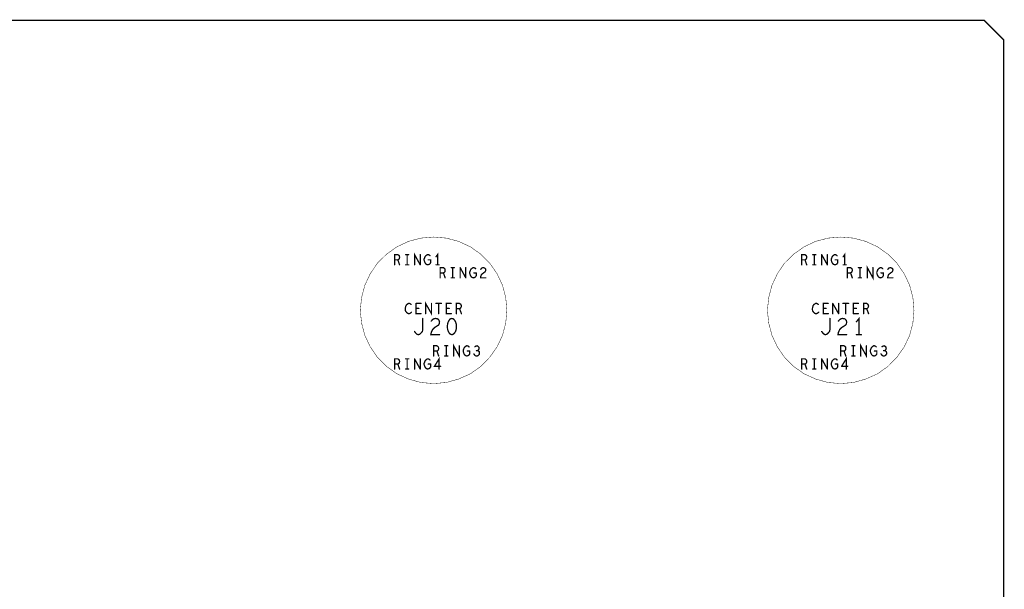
# Model space of a CAD drawing. Extents: x 23.5 to 56.6, y 21.5 to 42.6.
# Tile 20 of 21: x 48.4 to 53, y 34.7 to 37.3. Entities that reach past the tile are written whole.
import ezdxf

# ---------------------------------------------------------------- set-up
doc = ezdxf.new("R2010")
doc.units = 0
doc.layers.add('1', color=2, linetype='CONTINUOUS')

msp = doc.modelspace()

# ---------------------------------------------------------------- linework, layer by layer
at = {"layer": '1'}
for points, const_width in [([(52.88, 27.614), (52.97, 27.704), (52.97, 37.199), (52.88, 37.289), (27.65, 37.289)], 0.006), ([(50.682, 35.954), (50.677, 36.012), (50.662, 36.069), (50.637, 36.122), (50.603, 36.171), (50.562, 36.212), (50.514, 36.246), (50.46, 36.271), (50.403, 36.286), (50.345, 36.291), (50.286, 36.286), (50.229, 36.271), (50.176, 36.246), (50.128, 36.212), (50.086, 36.171), (50.053, 36.122), (50.028, 36.069), (50.013, 36.012), (50.007, 35.954), (50.013, 35.895), (50.028, 35.838), (50.053, 35.785), (50.086, 35.737), (50.128, 35.695), (50.176, 35.661), (50.229, 35.637), (50.286, 35.621), (50.345, 35.616), (50.403, 35.621), (50.46, 35.637), (50.514, 35.661), (50.562, 35.695), (50.603, 35.737), (50.637, 35.785), (50.662, 35.838), (50.677, 35.895), (50.682, 35.954)], 0.002), ([(52.557, 35.954), (52.552, 36.012), (52.537, 36.069), (52.512, 36.122), (52.478, 36.171), (52.437, 36.212), (52.389, 36.246), (52.335, 36.271), (52.278, 36.286), (52.22, 36.291), (52.161, 36.286), (52.104, 36.271), (52.051, 36.246), (52.003, 36.212), (51.961, 36.171), (51.928, 36.122), (51.903, 36.069), (51.888, 36.012), (51.882, 35.954), (51.888, 35.895), (51.903, 35.838), (51.928, 35.785), (51.961, 35.737), (52.003, 35.695), (52.051, 35.661), (52.104, 35.637), (52.161, 35.621), (52.22, 35.616), (52.278, 35.621), (52.335, 35.637), (52.389, 35.661), (52.437, 35.695), (52.478, 35.737), (52.512, 35.785), (52.537, 35.838), (52.552, 35.895), (52.557, 35.954)], 0.002), ([(50.187, 36.204), (50.184, 36.207), (50.18, 36.21), (50.165, 36.21), (50.165, 36.163)], 0.006), ([(50.165, 36.186), (50.18, 36.186), (50.188, 36.163)], 0.006), ([(50.18, 36.186), (50.184, 36.188), (50.187, 36.192), (50.188, 36.198), (50.187, 36.204)], 0.006), ([(50.23, 36.21), (50.216, 36.21)], 0.006), ([(50.223, 36.163), (50.223, 36.21)], 0.006), ([(50.283, 36.163), (50.257, 36.21), (50.257, 36.163)], 0.006), ([(50.283, 36.21), (50.283, 36.163)], 0.006), ([(50.328, 36.205), (50.325, 36.208), (50.32, 36.21), (50.316, 36.21), (50.312, 36.207), (50.308, 36.204), (50.305, 36.2), (50.303, 36.194), (50.301, 36.19), (50.301, 36.184), (50.303, 36.178), (50.305, 36.173), (50.308, 36.168), (50.312, 36.165), (50.318, 36.163), (50.324, 36.165), (50.328, 36.168), (50.331, 36.173), (50.331, 36.186), (50.32, 36.186)], 0.006), ([(50.363, 36.163), (50.363, 36.21), (50.356, 36.2)], 0.006), ([(52.062, 36.204), (52.059, 36.207), (52.055, 36.21), (52.04, 36.21), (52.04, 36.163)], 0.006), ([(52.04, 36.186), (52.055, 36.186), (52.063, 36.163)], 0.006), ([(52.055, 36.186), (52.059, 36.188), (52.062, 36.192), (52.063, 36.198), (52.062, 36.204)], 0.006), ([(52.105, 36.21), (52.091, 36.21)], 0.006), ([(52.098, 36.163), (52.098, 36.21)], 0.006), ([(52.132, 36.21), (52.132, 36.163)], 0.006), ([(52.158, 36.163), (52.132, 36.21)], 0.006), ([(52.158, 36.21), (52.158, 36.163)], 0.006), ([(52.176, 36.184), (52.176, 36.19), (52.178, 36.194), (52.18, 36.2), (52.183, 36.204), (52.187, 36.207), (52.191, 36.21), (52.195, 36.21), (52.2, 36.208), (52.203, 36.205)], 0.006), ([(52.206, 36.186), (52.206, 36.173), (52.203, 36.168), (52.199, 36.165), (52.193, 36.163), (52.187, 36.165), (52.183, 36.168), (52.18, 36.173), (52.178, 36.178), (52.176, 36.184)], 0.006), ([(52.206, 36.186), (52.195, 36.186)], 0.006), ([(52.231, 36.2), (52.238, 36.21), (52.238, 36.163)], 0.006), ([(50.23, 36.163), (50.216, 36.163)], 0.006), ([(50.37, 36.163), (50.356, 36.163)], 0.006), ([(50.375, 36.103), (50.375, 36.15), (50.39, 36.15)], 0.006), ([(50.39, 36.15), (50.394, 36.147), (50.397, 36.144), (50.398, 36.138), (50.397, 36.132), (50.394, 36.128), (50.39, 36.126), (50.398, 36.103)], 0.006), ([(50.44, 36.15), (50.426, 36.15)], 0.006), ([(50.433, 36.103), (50.433, 36.15)], 0.006), ([(50.467, 36.15), (50.467, 36.103)], 0.006), ([(50.493, 36.103), (50.467, 36.15)], 0.006), ([(50.493, 36.15), (50.493, 36.103)], 0.006), ([(50.515, 36.113), (50.513, 36.118), (50.511, 36.124), (50.511, 36.13), (50.513, 36.134), (50.515, 36.14), (50.518, 36.144), (50.522, 36.147), (50.526, 36.15), (50.53, 36.15), (50.535, 36.148), (50.538, 36.145)], 0.006), ([(50.562, 36.11), (50.565, 36.118), (50.571, 36.123), (50.582, 36.131), (50.584, 36.135), (50.585, 36.14), (50.584, 36.144), (50.58, 36.148), (50.574, 36.15), (50.569, 36.149), (50.565, 36.147), (50.562, 36.142)], 0.006), ([(52.105, 36.163), (52.091, 36.163)], 0.006), ([(52.245, 36.163), (52.231, 36.163)], 0.006), ([(52.25, 36.15), (52.25, 36.103)], 0.006), ([(52.265, 36.126), (52.269, 36.128), (52.272, 36.132), (52.273, 36.138), (52.272, 36.144), (52.269, 36.147), (52.265, 36.15), (52.25, 36.15)], 0.006), ([(52.301, 36.15), (52.315, 36.15)], 0.006), ([(52.308, 36.15), (52.308, 36.103)], 0.006), ([(52.342, 36.103), (52.342, 36.15), (52.368, 36.103), (52.368, 36.15)], 0.006), ([(52.39, 36.14), (52.388, 36.134), (52.386, 36.13), (52.386, 36.124), (52.388, 36.118), (52.39, 36.113), (52.393, 36.108), (52.397, 36.105), (52.403, 36.103), (52.409, 36.105), (52.413, 36.108), (52.416, 36.113), (52.416, 36.126), (52.405, 36.126)], 0.006), ([(52.39, 36.14), (52.393, 36.144), (52.397, 36.147), (52.401, 36.15), (52.405, 36.15), (52.41, 36.148), (52.413, 36.145)], 0.006), ([(52.437, 36.142), (52.44, 36.147), (52.444, 36.149), (52.449, 36.15), (52.455, 36.148), (52.459, 36.144), (52.46, 36.14), (52.459, 36.135), (52.457, 36.131), (52.446, 36.123), (52.44, 36.118), (52.437, 36.11), (52.436, 36.103), (52.46, 36.103)], 0.006), ([(50.39, 36.126), (50.375, 36.126)], 0.006), ([(50.426, 36.103), (50.44, 36.103)], 0.006), ([(50.541, 36.126), (50.541, 36.113), (50.538, 36.108), (50.534, 36.105), (50.528, 36.103), (50.522, 36.105), (50.518, 36.108), (50.515, 36.113)], 0.006), ([(50.541, 36.126), (50.53, 36.126)], 0.006), ([(50.562, 36.11), (50.561, 36.103)], 0.006), ([(50.561, 36.103), (50.585, 36.103)], 0.006), ([(52.25, 36.126), (52.265, 36.126), (52.273, 36.103)], 0.006), ([(52.315, 36.103), (52.301, 36.103)], 0.006), ([(50.233, 35.938), (50.229, 35.938), (50.225, 35.94), (50.221, 35.943), (50.217, 35.948), (50.215, 35.952), (50.214, 35.959), (50.215, 35.966), (50.217, 35.974), (50.22, 35.979), (50.224, 35.982), (50.229, 35.985), (50.234, 35.985), (50.238, 35.983), (50.241, 35.981)], 0.006), ([(50.264, 35.985), (50.264, 35.938), (50.287, 35.938)], 0.006), ([(50.264, 35.985), (50.287, 35.985)], 0.006), ([(50.277, 35.962), (50.264, 35.962)], 0.006), ([(50.308, 35.938), (50.308, 35.985), (50.335, 35.938), (50.335, 35.985)], 0.006), ([(50.355, 35.985), (50.381, 35.985)], 0.006), ([(50.368, 35.985), (50.368, 35.938)], 0.006), ([(50.426, 35.985), (50.403, 35.985), (50.403, 35.938), (50.426, 35.938)], 0.006), ([(50.417, 35.962), (50.403, 35.962)], 0.006), ([(50.469, 35.982), (50.464, 35.985), (50.45, 35.985), (50.45, 35.938)], 0.006), ([(50.45, 35.961), (50.464, 35.961), (50.473, 35.938)], 0.006), ([(50.464, 35.961), (50.468, 35.963), (50.471, 35.967), (50.473, 35.973), (50.471, 35.979), (50.469, 35.982)], 0.006), ([(52.118, 35.945), (52.115, 35.942), (52.112, 35.94), (52.108, 35.938), (52.104, 35.938), (52.1, 35.94), (52.096, 35.943), (52.092, 35.948), (52.09, 35.952), (52.089, 35.959), (52.09, 35.966), (52.092, 35.974), (52.095, 35.979), (52.099, 35.982), (52.104, 35.985), (52.109, 35.985), (52.113, 35.983), (52.116, 35.981)], 0.006), ([(52.162, 35.938), (52.139, 35.938), (52.139, 35.985), (52.162, 35.985)], 0.006), ([(52.152, 35.962), (52.139, 35.962)], 0.006), ([(52.183, 35.985), (52.183, 35.938)], 0.006), ([(52.21, 35.938), (52.183, 35.985)], 0.006), ([(52.21, 35.985), (52.21, 35.938)], 0.006), ([(52.256, 35.985), (52.23, 35.985)], 0.006), ([(52.243, 35.938), (52.243, 35.985)], 0.006), ([(52.301, 35.985), (52.278, 35.985), (52.278, 35.938)], 0.006), ([(52.278, 35.962), (52.292, 35.962)], 0.006), ([(52.325, 35.938), (52.325, 35.985), (52.339, 35.985), (52.344, 35.982), (52.346, 35.979), (52.348, 35.973), (52.346, 35.967), (52.343, 35.963), (52.339, 35.961)], 0.006), ([(52.325, 35.961), (52.339, 35.961), (52.348, 35.938)], 0.006), ([(50.243, 35.945), (50.24, 35.942), (50.237, 35.94), (50.233, 35.938)], 0.006), ([(50.282, 35.844), (50.287, 35.849), (50.293, 35.856), (50.295, 35.866), (50.295, 35.916)], 0.006), ([(50.364, 35.914), (50.37, 35.907), (50.372, 35.9), (50.371, 35.892), (50.368, 35.886), (50.349, 35.874), (50.34, 35.865), (50.334, 35.852), (50.332, 35.841), (50.372, 35.841)], 0.006), ([(50.364, 35.914), (50.354, 35.916), (50.347, 35.915), (50.34, 35.911), (50.334, 35.904)], 0.006), ([(50.429, 35.916), (50.421, 35.914), (50.416, 35.907), (50.412, 35.9), (50.409, 35.89), (50.408, 35.879), (50.409, 35.867), (50.412, 35.857), (50.416, 35.85), (50.421, 35.844), (50.429, 35.841), (50.436, 35.844), (50.442, 35.85), (50.446, 35.857), (50.449, 35.867), (50.45, 35.879), (50.449, 35.89), (50.446, 35.9), (50.442, 35.907), (50.436, 35.914), (50.429, 35.916)], 0.006), ([(52.149, 35.841), (52.157, 35.844), (52.162, 35.849), (52.168, 35.856), (52.17, 35.866), (52.17, 35.916)], 0.006), ([(52.222, 35.915), (52.229, 35.916), (52.239, 35.914), (52.245, 35.907), (52.247, 35.9), (52.246, 35.892), (52.243, 35.886), (52.224, 35.874), (52.215, 35.865), (52.209, 35.852), (52.207, 35.841), (52.247, 35.841)], 0.006), ([(52.222, 35.915), (52.215, 35.911), (52.209, 35.904)], 0.006), ([(52.301, 35.938), (52.278, 35.938)], 0.006), ([(52.304, 35.841), (52.304, 35.916), (52.292, 35.901)], 0.006), ([(50.282, 35.844), (50.274, 35.841), (50.267, 35.844), (50.262, 35.849), (50.257, 35.856)], 0.006), ([(52.149, 35.841), (52.142, 35.844), (52.137, 35.849), (52.132, 35.856)], 0.006), ([(52.315, 35.841), (52.292, 35.841)], 0.006), ([(50.36, 35.79), (50.345, 35.79), (50.345, 35.743)], 0.006), ([(50.36, 35.766), (50.364, 35.768), (50.367, 35.772), (50.368, 35.778), (50.367, 35.784), (50.364, 35.787), (50.36, 35.79)], 0.006), ([(50.396, 35.79), (50.41, 35.79)], 0.006), ([(50.403, 35.79), (50.403, 35.743)], 0.006), ([(50.437, 35.743), (50.437, 35.79), (50.463, 35.743), (50.463, 35.79)], 0.006), ([(50.485, 35.78), (50.483, 35.774), (50.481, 35.77), (50.481, 35.764), (50.483, 35.758), (50.485, 35.753), (50.488, 35.748), (50.492, 35.745), (50.498, 35.743), (50.504, 35.745), (50.508, 35.748)], 0.006), ([(50.485, 35.78), (50.488, 35.784), (50.492, 35.787), (50.496, 35.79), (50.5, 35.79), (50.505, 35.788), (50.508, 35.785)], 0.006), ([(50.547, 35.768), (50.55, 35.77), (50.553, 35.774), (50.554, 35.779), (50.553, 35.784), (50.55, 35.787), (50.545, 35.79), (50.54, 35.789), (50.535, 35.786)], 0.006), ([(52.235, 35.79), (52.22, 35.79), (52.22, 35.743)], 0.006), ([(52.235, 35.766), (52.239, 35.768), (52.242, 35.772), (52.243, 35.778), (52.242, 35.784), (52.239, 35.787), (52.235, 35.79)], 0.006), ([(52.271, 35.79), (52.285, 35.79)], 0.006), ([(52.278, 35.79), (52.278, 35.743)], 0.006), ([(52.312, 35.743), (52.312, 35.79), (52.338, 35.743), (52.338, 35.79)], 0.006), ([(52.36, 35.78), (52.358, 35.774), (52.356, 35.77), (52.356, 35.764), (52.358, 35.758), (52.36, 35.753), (52.363, 35.748), (52.367, 35.745), (52.373, 35.743), (52.379, 35.745), (52.383, 35.748), (52.386, 35.753), (52.386, 35.766), (52.375, 35.766)], 0.006), ([(52.36, 35.78), (52.363, 35.784), (52.367, 35.787), (52.371, 35.79), (52.375, 35.79), (52.38, 35.788), (52.383, 35.785)], 0.006), ([(52.41, 35.786), (52.415, 35.789), (52.42, 35.79), (52.425, 35.787), (52.428, 35.784), (52.429, 35.779), (52.428, 35.774), (52.425, 35.77), (52.422, 35.768), (52.417, 35.768)], 0.006), ([(50.187, 35.724), (50.184, 35.727), (50.18, 35.73), (50.165, 35.73), (50.165, 35.683)], 0.006), ([(50.23, 35.73), (50.216, 35.73)], 0.006), ([(50.223, 35.683), (50.223, 35.73)], 0.006), ([(50.257, 35.73), (50.257, 35.683)], 0.006), ([(50.257, 35.73), (50.283, 35.683)], 0.006), ([(50.283, 35.683), (50.283, 35.73)], 0.006), ([(50.328, 35.725), (50.325, 35.728), (50.32, 35.73), (50.316, 35.73), (50.312, 35.727), (50.308, 35.724), (50.305, 35.72), (50.303, 35.714), (50.301, 35.71), (50.301, 35.704)], 0.006), ([(50.345, 35.766), (50.36, 35.766), (50.368, 35.743)], 0.006), ([(50.37, 35.683), (50.37, 35.73), (50.349, 35.696), (50.377, 35.696)], 0.006), ([(50.41, 35.743), (50.396, 35.743)], 0.006), ([(50.511, 35.766), (50.5, 35.766)], 0.006), ([(50.511, 35.766), (50.511, 35.753), (50.508, 35.748)], 0.006), ([(50.53, 35.753), (50.534, 35.747), (50.538, 35.744), (50.543, 35.743), (50.548, 35.744), (50.553, 35.748), (50.556, 35.753), (50.556, 35.757), (50.555, 35.763), (50.551, 35.766), (50.547, 35.768), (50.542, 35.768)], 0.006), ([(52.04, 35.683), (52.04, 35.73), (52.055, 35.73), (52.059, 35.727), (52.062, 35.724), (52.063, 35.718), (52.062, 35.712), (52.059, 35.708), (52.055, 35.706), (52.063, 35.683)], 0.006), ([(52.105, 35.73), (52.091, 35.73)], 0.006), ([(52.098, 35.683), (52.098, 35.73)], 0.006), ([(52.132, 35.73), (52.132, 35.683)], 0.006), ([(52.158, 35.683), (52.132, 35.73)], 0.006), ([(52.158, 35.683), (52.158, 35.73)], 0.006), ([(52.2, 35.728), (52.195, 35.73), (52.191, 35.73), (52.187, 35.727), (52.183, 35.724), (52.18, 35.72)], 0.006), ([(52.22, 35.766), (52.235, 35.766), (52.243, 35.743)], 0.006), ([(52.224, 35.696), (52.245, 35.73), (52.245, 35.683)], 0.006), ([(52.285, 35.743), (52.271, 35.743)], 0.006), ([(52.422, 35.768), (52.426, 35.766), (52.43, 35.763), (52.431, 35.757), (52.431, 35.753), (52.428, 35.748), (52.423, 35.744), (52.418, 35.743), (52.413, 35.744), (52.409, 35.747), (52.405, 35.753)], 0.006), ([(50.165, 35.706), (50.18, 35.706), (50.188, 35.683)], 0.006), ([(50.18, 35.706), (50.184, 35.708), (50.187, 35.712), (50.188, 35.718), (50.187, 35.724)], 0.006), ([(50.331, 35.693), (50.328, 35.688), (50.324, 35.685), (50.318, 35.683), (50.312, 35.685), (50.308, 35.688), (50.305, 35.693), (50.303, 35.698), (50.301, 35.704)], 0.006), ([(50.32, 35.706), (50.331, 35.706)], 0.006), ([(50.331, 35.693), (50.331, 35.706)], 0.006), ([(52.055, 35.706), (52.04, 35.706)], 0.006), ([(52.18, 35.72), (52.178, 35.714), (52.176, 35.71), (52.176, 35.704), (52.178, 35.698), (52.18, 35.693), (52.183, 35.688), (52.187, 35.685), (52.193, 35.683), (52.199, 35.685)], 0.006), ([(52.195, 35.706), (52.206, 35.706)], 0.006), ([(52.206, 35.706), (52.206, 35.693), (52.203, 35.688), (52.199, 35.685)], 0.006), ([(52.203, 35.725), (52.2, 35.728)], 0.006), ([(52.252, 35.696), (52.224, 35.696)], 0.006), ([(50.23, 35.683), (50.216, 35.683)], 0.006), ([(52.091, 35.683), (52.105, 35.683)], 0.006)]:
    msp.add_lwpolyline(points, dxfattribs=dict(at, const_width=const_width))
for points, const_width in [([(50.1665, 36.186, 1), (50.1635, 36.186, 1)], 0.003), ([(50.1815, 36.186, 1), (50.1785, 36.186, 1)], 0.003), ([(50.1885, 36.204, 1), (50.1855, 36.204, 1)], 0.003), ([(50.1885, 36.204, 1), (50.1855, 36.204, 1)], 0.003), ([(50.2175, 36.21, 1), (50.2145, 36.21, 1)], 0.003), ([(50.2245, 36.21, 1), (50.2215, 36.21, 1)], 0.003), ([(50.2315, 36.21, 1), (50.2285, 36.21, 1)], 0.003), ([(50.2845, 36.21, 1), (50.2815, 36.21, 1)], 0.003), ([(50.3215, 36.186, 1), (50.3185, 36.186, 1)], 0.003), ([(50.3295, 36.205, 1), (50.3265, 36.205, 1)], 0.003), ([(50.3575, 36.2, 1), (50.3545, 36.2, 1)], 0.003), ([(52.0415, 36.186, 1), (52.0385, 36.186, 1)], 0.003), ([(52.0565, 36.186, 1), (52.0535, 36.186, 1)], 0.003), ([(52.0635, 36.204, 1), (52.0605, 36.204, 1)], 0.003), ([(52.0635, 36.204, 1), (52.0605, 36.204, 1)], 0.003), ([(52.0925, 36.21, 1), (52.0895, 36.21, 1)], 0.003), ([(52.0995, 36.21, 1), (52.0965, 36.21, 1)], 0.003), ([(52.1065, 36.21, 1), (52.1035, 36.21, 1)], 0.003), ([(52.1335, 36.21, 1), (52.1305, 36.21, 1)], 0.003), ([(52.1335, 36.21, 1), (52.1305, 36.21, 1)], 0.003), ([(52.1595, 36.21, 1), (52.1565, 36.21, 1)], 0.003), ([(52.1775, 36.184, 1), (52.1745, 36.184, 1)], 0.003), ([(52.1775, 36.184, 1), (52.1745, 36.184, 1)], 0.003), ([(52.1965, 36.186, 1), (52.1935, 36.186, 1)], 0.003), ([(52.2045, 36.205, 1), (52.2015, 36.205, 1)], 0.003), ([(52.2075, 36.186, 1), (52.2045, 36.186, 1)], 0.003), ([(52.2075, 36.186, 1), (52.2045, 36.186, 1)], 0.003), ([(52.2325, 36.2, 1), (52.2295, 36.2, 1)], 0.003), ([(50.1665, 36.163, 1), (50.1635, 36.163, 1)], 0.003), ([(50.1895, 36.163, 1), (50.1865, 36.163, 1)], 0.003), ([(50.2175, 36.163, 1), (50.2145, 36.163, 1)], 0.003), ([(50.2245, 36.163, 1), (50.2215, 36.163, 1)], 0.003), ([(50.2315, 36.163, 1), (50.2285, 36.163, 1)], 0.003), ([(50.2585, 36.163, 1), (50.2555, 36.163, 1)], 0.003), ([(50.2845, 36.163, 1), (50.2815, 36.163, 1)], 0.003), ([(50.2845, 36.163, 1), (50.2815, 36.163, 1)], 0.003), ([(50.3575, 36.163, 1), (50.3545, 36.163, 1)], 0.003), ([(50.3645, 36.163, 1), (50.3615, 36.163, 1)], 0.003), ([(50.3715, 36.163, 1), (50.3685, 36.163, 1)], 0.003), ([(50.3915, 36.15, 1), (50.3885, 36.15, 1)], 0.003), ([(50.3915, 36.15, 1), (50.3885, 36.15, 1)], 0.003), ([(50.4275, 36.15, 1), (50.4245, 36.15, 1)], 0.003), ([(50.4345, 36.15, 1), (50.4315, 36.15, 1)], 0.003), ([(50.4415, 36.15, 1), (50.4385, 36.15, 1)], 0.003), ([(50.4685, 36.15, 1), (50.4655, 36.15, 1)], 0.003), ([(50.4685, 36.15, 1), (50.4655, 36.15, 1)], 0.003), ([(50.4945, 36.15, 1), (50.4915, 36.15, 1)], 0.003), ([(50.5395, 36.145, 1), (50.5365, 36.145, 1)], 0.003), ([(50.5635, 36.142, 1), (50.5605, 36.142, 1)], 0.003), ([(52.0415, 36.163, 1), (52.0385, 36.163, 1)], 0.003), ([(52.0645, 36.163, 1), (52.0615, 36.163, 1)], 0.003), ([(52.0925, 36.163, 1), (52.0895, 36.163, 1)], 0.003), ([(52.0995, 36.163, 1), (52.0965, 36.163, 1)], 0.003), ([(52.1065, 36.163, 1), (52.1035, 36.163, 1)], 0.003), ([(52.1335, 36.163, 1), (52.1305, 36.163, 1)], 0.003), ([(52.1595, 36.163, 1), (52.1565, 36.163, 1)], 0.003), ([(52.1595, 36.163, 1), (52.1565, 36.163, 1)], 0.003), ([(52.2325, 36.163, 1), (52.2295, 36.163, 1)], 0.003), ([(52.2395, 36.163, 1), (52.2365, 36.163, 1)], 0.003), ([(52.2465, 36.163, 1), (52.2435, 36.163, 1)], 0.003), ([(52.2515, 36.15, 1), (52.2485, 36.15, 1)], 0.003), ([(52.2515, 36.15, 1), (52.2485, 36.15, 1)], 0.003), ([(52.3025, 36.15, 1), (52.2995, 36.15, 1)], 0.003), ([(52.3095, 36.15, 1), (52.3065, 36.15, 1)], 0.003), ([(52.3165, 36.15, 1), (52.3135, 36.15, 1)], 0.003), ([(52.3695, 36.15, 1), (52.3665, 36.15, 1)], 0.003), ([(52.3915, 36.14, 1), (52.3885, 36.14, 1)], 0.003), ([(52.3915, 36.14, 1), (52.3885, 36.14, 1)], 0.003), ([(52.4145, 36.145, 1), (52.4115, 36.145, 1)], 0.003), ([(52.4385, 36.142, 1), (52.4355, 36.142, 1)], 0.003), ([(50.3765, 36.126, 1), (50.3735, 36.126, 1)], 0.003), ([(50.3765, 36.103, 1), (50.3735, 36.103, 1)], 0.003), ([(50.3915, 36.126, 1), (50.3885, 36.126, 1)], 0.003), ([(50.3995, 36.103, 1), (50.3965, 36.103, 1)], 0.003), ([(50.4275, 36.103, 1), (50.4245, 36.103, 1)], 0.003), ([(50.4345, 36.103, 1), (50.4315, 36.103, 1)], 0.003), ([(50.4415, 36.103, 1), (50.4385, 36.103, 1)], 0.003), ([(50.4685, 36.103, 1), (50.4655, 36.103, 1)], 0.003), ([(50.4945, 36.103, 1), (50.4915, 36.103, 1)], 0.003), ([(50.4945, 36.103, 1), (50.4915, 36.103, 1)], 0.003), ([(50.5165, 36.113, 1), (50.5135, 36.113, 1)], 0.003), ([(50.5165, 36.113, 1), (50.5135, 36.113, 1)], 0.003), ([(50.5315, 36.126, 1), (50.5285, 36.126, 1)], 0.003), ([(50.5425, 36.126, 1), (50.5395, 36.126, 1)], 0.003), ([(50.5425, 36.126, 1), (50.5395, 36.126, 1)], 0.003), ([(50.5625, 36.103, 1), (50.5595, 36.103, 1)], 0.003), ([(50.5625, 36.103, 1), (50.5595, 36.103, 1)], 0.003), ([(50.5635, 36.11, 1), (50.5605, 36.11, 1)], 0.003), ([(50.5635, 36.11, 1), (50.5605, 36.11, 1)], 0.003), ([(50.5865, 36.103, 1), (50.5835, 36.103, 1)], 0.003), ([(52.2515, 36.126, 1), (52.2485, 36.126, 1)], 0.003), ([(52.2515, 36.103, 1), (52.2485, 36.103, 1)], 0.003), ([(52.2665, 36.126, 1), (52.2635, 36.126, 1)], 0.003), ([(52.2745, 36.103, 1), (52.2715, 36.103, 1)], 0.003), ([(52.3025, 36.103, 1), (52.2995, 36.103, 1)], 0.003), ([(52.3095, 36.103, 1), (52.3065, 36.103, 1)], 0.003), ([(52.3165, 36.103, 1), (52.3135, 36.103, 1)], 0.003), ([(52.3435, 36.103, 1), (52.3405, 36.103, 1)], 0.003), ([(52.4065, 36.126, 1), (52.4035, 36.126, 1)], 0.003), ([(52.4615, 36.103, 1), (52.4585, 36.103, 1)], 0.003), ([(50.2425, 35.981, 1), (50.2395, 35.981, 1)], 0.003), ([(50.2655, 35.985, 1), (50.2625, 35.985, 1)], 0.003), ([(50.2655, 35.985, 1), (50.2625, 35.985, 1)], 0.003), ([(50.2655, 35.962, 1), (50.2625, 35.962, 1)], 0.003), ([(50.2785, 35.962, 1), (50.2755, 35.962, 1)], 0.003), ([(50.2885, 35.985, 1), (50.2855, 35.985, 1)], 0.003), ([(50.3365, 35.985, 1), (50.3335, 35.985, 1)], 0.003), ([(50.3565, 35.985, 1), (50.3535, 35.985, 1)], 0.003), ([(50.3695, 35.985, 1), (50.3665, 35.985, 1)], 0.003), ([(50.3825, 35.985, 1), (50.3795, 35.985, 1)], 0.003), ([(50.4045, 35.962, 1), (50.4015, 35.962, 1)], 0.003), ([(50.4185, 35.962, 1), (50.4155, 35.962, 1)], 0.003), ([(50.4275, 35.985, 1), (50.4245, 35.985, 1)], 0.003), ([(50.4515, 35.961, 1), (50.4485, 35.961, 1)], 0.003), ([(50.4655, 35.961, 1), (50.4625, 35.961, 1)], 0.003), ([(50.4705, 35.982, 1), (50.4675, 35.982, 1)], 0.003), ([(50.4705, 35.982, 1), (50.4675, 35.982, 1)], 0.003), ([(52.1175, 35.981, 1), (52.1145, 35.981, 1)], 0.003), ([(52.1405, 35.962, 1), (52.1375, 35.962, 1)], 0.003), ([(52.1535, 35.962, 1), (52.1505, 35.962, 1)], 0.003), ([(52.1635, 35.985, 1), (52.1605, 35.985, 1)], 0.003), ([(52.1845, 35.985, 1), (52.1815, 35.985, 1)], 0.003), ([(52.1845, 35.985, 1), (52.1815, 35.985, 1)], 0.003), ([(52.2115, 35.985, 1), (52.2085, 35.985, 1)], 0.003), ([(52.2315, 35.985, 1), (52.2285, 35.985, 1)], 0.003), ([(52.2445, 35.985, 1), (52.2415, 35.985, 1)], 0.003), ([(52.2575, 35.985, 1), (52.2545, 35.985, 1)], 0.003), ([(52.2795, 35.962, 1), (52.2765, 35.962, 1)], 0.003), ([(52.2935, 35.962, 1), (52.2905, 35.962, 1)], 0.003), ([(52.3025, 35.985, 1), (52.2995, 35.985, 1)], 0.003), ([(52.3265, 35.961, 1), (52.3235, 35.961, 1)], 0.003), ([(52.3405, 35.961, 1), (52.3375, 35.961, 1)], 0.003), ([(50.2345, 35.938, 1), (50.2315, 35.938, 1)], 0.003), ([(50.2345, 35.938, 1), (50.2315, 35.938, 1)], 0.003), ([(50.2445, 35.945, 1), (50.2415, 35.945, 1)], 0.003), ([(50.2885, 35.938, 1), (50.2855, 35.938, 1)], 0.003), ([(50.2965, 35.916, 1), (50.2935, 35.916, 1)], 0.003), ([(50.3095, 35.938, 1), (50.3065, 35.938, 1)], 0.003), ([(50.3655, 35.914, 1), (50.3625, 35.914, 1)], 0.003), ([(50.3655, 35.914, 1), (50.3625, 35.914, 1)], 0.003), ([(50.3695, 35.938, 1), (50.3665, 35.938, 1)], 0.003), ([(50.4275, 35.938, 1), (50.4245, 35.938, 1)], 0.003), ([(50.4305, 35.916, 1), (50.4275, 35.916, 1)], 0.003), ([(50.4305, 35.916, 1), (50.4275, 35.916, 1)], 0.003), ([(50.4515, 35.938, 1), (50.4485, 35.938, 1)], 0.003), ([(50.4745, 35.938, 1), (50.4715, 35.938, 1)], 0.003), ([(50.6825, 35.954, 1), (50.6815, 35.954, 1)], 0.001), ([(50.6825, 35.954, 1), (50.6815, 35.954, 1)], 0.001), ([(52.1195, 35.945, 1), (52.1165, 35.945, 1)], 0.003), ([(52.1635, 35.938, 1), (52.1605, 35.938, 1)], 0.003), ([(52.1715, 35.916, 1), (52.1685, 35.916, 1)], 0.003), ([(52.1845, 35.938, 1), (52.1815, 35.938, 1)], 0.003), ([(52.2115, 35.938, 1), (52.2085, 35.938, 1)], 0.003), ([(52.2115, 35.938, 1), (52.2085, 35.938, 1)], 0.003), ([(52.2235, 35.915, 1), (52.2205, 35.915, 1)], 0.003), ([(52.2235, 35.915, 1), (52.2205, 35.915, 1)], 0.003), ([(52.2445, 35.938, 1), (52.2415, 35.938, 1)], 0.003), ([(52.2795, 35.938, 1), (52.2765, 35.938, 1)], 0.003), ([(52.2795, 35.938, 1), (52.2765, 35.938, 1)], 0.003), ([(52.3025, 35.938, 1), (52.2995, 35.938, 1)], 0.003), ([(52.3265, 35.938, 1), (52.3235, 35.938, 1)], 0.003), ([(52.3495, 35.938, 1), (52.3465, 35.938, 1)], 0.003), ([(52.5575, 35.954, 1), (52.5565, 35.954, 1)], 0.001), ([(52.5575, 35.954, 1), (52.5565, 35.954, 1)], 0.001), ([(50.3355, 35.904, 1), (50.3325, 35.904, 1)], 0.003), ([(52.2105, 35.904, 1), (52.2075, 35.904, 1)], 0.003), ([(52.2935, 35.901, 1), (52.2905, 35.901, 1)], 0.003), ([(50.2585, 35.856, 1), (50.2555, 35.856, 1)], 0.003), ([(50.2835, 35.844, 1), (50.2805, 35.844, 1)], 0.003), ([(50.2835, 35.844, 1), (50.2805, 35.844, 1)], 0.003), ([(50.3735, 35.841, 1), (50.3705, 35.841, 1)], 0.003), ([(52.1335, 35.856, 1), (52.1305, 35.856, 1)], 0.003), ([(52.1505, 35.841, 1), (52.1475, 35.841, 1)], 0.003), ([(52.1505, 35.841, 1), (52.1475, 35.841, 1)], 0.003), ([(52.2485, 35.841, 1), (52.2455, 35.841, 1)], 0.003), ([(52.2935, 35.841, 1), (52.2905, 35.841, 1)], 0.003), ([(52.3055, 35.841, 1), (52.3025, 35.841, 1)], 0.003), ([(52.3165, 35.841, 1), (52.3135, 35.841, 1)], 0.003), ([(50.3615, 35.79, 1), (50.3585, 35.79, 1)], 0.003), ([(50.3615, 35.79, 1), (50.3585, 35.79, 1)], 0.003), ([(50.3975, 35.79, 1), (50.3945, 35.79, 1)], 0.003), ([(50.4045, 35.79, 1), (50.4015, 35.79, 1)], 0.003), ([(50.4115, 35.79, 1), (50.4085, 35.79, 1)], 0.003), ([(50.4645, 35.79, 1), (50.4615, 35.79, 1)], 0.003), ([(50.4865, 35.78, 1), (50.4835, 35.78, 1)], 0.003), ([(50.4865, 35.78, 1), (50.4835, 35.78, 1)], 0.003), ([(50.5095, 35.785, 1), (50.5065, 35.785, 1)], 0.003), ([(50.5365, 35.786, 1), (50.5335, 35.786, 1)], 0.003), ([(52.2365, 35.79, 1), (52.2335, 35.79, 1)], 0.003), ([(52.2365, 35.79, 1), (52.2335, 35.79, 1)], 0.003), ([(52.2725, 35.79, 1), (52.2695, 35.79, 1)], 0.003), ([(52.2795, 35.79, 1), (52.2765, 35.79, 1)], 0.003), ([(52.2865, 35.79, 1), (52.2835, 35.79, 1)], 0.003), ([(52.3395, 35.79, 1), (52.3365, 35.79, 1)], 0.003), ([(52.3615, 35.78, 1), (52.3585, 35.78, 1)], 0.003), ([(52.3615, 35.78, 1), (52.3585, 35.78, 1)], 0.003), ([(52.3845, 35.785, 1), (52.3815, 35.785, 1)], 0.003), ([(52.4115, 35.786, 1), (52.4085, 35.786, 1)], 0.003), ([(50.2175, 35.73, 1), (50.2145, 35.73, 1)], 0.003), ([(50.2245, 35.73, 1), (50.2215, 35.73, 1)], 0.003), ([(50.2315, 35.73, 1), (50.2285, 35.73, 1)], 0.003), ([(50.2585, 35.73, 1), (50.2555, 35.73, 1)], 0.003), ([(50.2585, 35.73, 1), (50.2555, 35.73, 1)], 0.003), ([(50.2845, 35.73, 1), (50.2815, 35.73, 1)], 0.003), ([(50.3465, 35.766, 1), (50.3435, 35.766, 1)], 0.003), ([(50.3465, 35.743, 1), (50.3435, 35.743, 1)], 0.003), ([(50.3615, 35.766, 1), (50.3585, 35.766, 1)], 0.003), ([(50.3695, 35.743, 1), (50.3665, 35.743, 1)], 0.003), ([(50.3975, 35.743, 1), (50.3945, 35.743, 1)], 0.003), ([(50.4045, 35.743, 1), (50.4015, 35.743, 1)], 0.003), ([(50.4115, 35.743, 1), (50.4085, 35.743, 1)], 0.003), ([(50.4385, 35.743, 1), (50.4355, 35.743, 1)], 0.003), ([(50.5015, 35.766, 1), (50.4985, 35.766, 1)], 0.003), ([(50.5095, 35.748, 1), (50.5065, 35.748, 1)], 0.003), ([(50.5095, 35.748, 1), (50.5065, 35.748, 1)], 0.003), ([(50.5125, 35.766, 1), (50.5095, 35.766, 1)], 0.003), ([(50.5125, 35.766, 1), (50.5095, 35.766, 1)], 0.003), ([(50.5315, 35.753, 1), (50.5285, 35.753, 1)], 0.003), ([(50.5435, 35.768, 1), (50.5405, 35.768, 1)], 0.003), ([(50.5485, 35.768, 1), (50.5455, 35.768, 1)], 0.003), ([(52.0925, 35.73, 1), (52.0895, 35.73, 1)], 0.003), ([(52.0995, 35.73, 1), (52.0965, 35.73, 1)], 0.003), ([(52.1065, 35.73, 1), (52.1035, 35.73, 1)], 0.003), ([(52.1335, 35.73, 1), (52.1305, 35.73, 1)], 0.003), ([(52.1335, 35.73, 1), (52.1305, 35.73, 1)], 0.003), ([(52.1595, 35.73, 1), (52.1565, 35.73, 1)], 0.003), ([(52.2215, 35.766, 1), (52.2185, 35.766, 1)], 0.003), ([(52.2215, 35.743, 1), (52.2185, 35.743, 1)], 0.003), ([(52.2365, 35.766, 1), (52.2335, 35.766, 1)], 0.003), ([(52.2445, 35.743, 1), (52.2415, 35.743, 1)], 0.003), ([(52.2725, 35.743, 1), (52.2695, 35.743, 1)], 0.003), ([(52.2795, 35.743, 1), (52.2765, 35.743, 1)], 0.003), ([(52.2865, 35.743, 1), (52.2835, 35.743, 1)], 0.003), ([(52.3135, 35.743, 1), (52.3105, 35.743, 1)], 0.003), ([(52.3765, 35.766, 1), (52.3735, 35.766, 1)], 0.003), ([(52.4065, 35.753, 1), (52.4035, 35.753, 1)], 0.003), ([(52.4185, 35.768, 1), (52.4155, 35.768, 1)], 0.003), ([(52.4235, 35.768, 1), (52.4205, 35.768, 1)], 0.003), ([(50.1665, 35.706, 1), (50.1635, 35.706, 1)], 0.003), ([(50.1815, 35.706, 1), (50.1785, 35.706, 1)], 0.003), ([(50.1885, 35.724, 1), (50.1855, 35.724, 1)], 0.003), ([(50.1885, 35.724, 1), (50.1855, 35.724, 1)], 0.003), ([(50.3025, 35.704, 1), (50.2995, 35.704, 1)], 0.003), ([(50.3025, 35.704, 1), (50.2995, 35.704, 1)], 0.003), ([(50.3215, 35.706, 1), (50.3185, 35.706, 1)], 0.003), ([(50.3295, 35.725, 1), (50.3265, 35.725, 1)], 0.003), ([(50.3325, 35.706, 1), (50.3295, 35.706, 1)], 0.003), ([(50.3325, 35.706, 1), (50.3295, 35.706, 1)], 0.003), ([(50.3325, 35.693, 1), (50.3295, 35.693, 1)], 0.003), ([(50.3325, 35.693, 1), (50.3295, 35.693, 1)], 0.003), ([(50.3785, 35.696, 1), (50.3755, 35.696, 1)], 0.003), ([(52.0415, 35.706, 1), (52.0385, 35.706, 1)], 0.003), ([(52.0565, 35.706, 1), (52.0535, 35.706, 1)], 0.003), ([(52.1815, 35.72, 1), (52.1785, 35.72, 1)], 0.003), ([(52.1815, 35.72, 1), (52.1785, 35.72, 1)], 0.003), ([(52.1965, 35.706, 1), (52.1935, 35.706, 1)], 0.003), ([(52.2005, 35.685, 1), (52.1975, 35.685, 1)], 0.003), ([(52.2005, 35.685, 1), (52.1975, 35.685, 1)], 0.003), ([(52.2015, 35.728, 1), (52.1985, 35.728, 1)], 0.003), ([(52.2015, 35.728, 1), (52.1985, 35.728, 1)], 0.003), ([(52.2045, 35.725, 1), (52.2015, 35.725, 1)], 0.003), ([(52.2075, 35.706, 1), (52.2045, 35.706, 1)], 0.003), ([(52.2075, 35.706, 1), (52.2045, 35.706, 1)], 0.003), ([(52.2255, 35.696, 1), (52.2225, 35.696, 1)], 0.003), ([(52.2255, 35.696, 1), (52.2225, 35.696, 1)], 0.003), ([(52.2535, 35.696, 1), (52.2505, 35.696, 1)], 0.003), ([(50.1665, 35.683, 1), (50.1635, 35.683, 1)], 0.003), ([(50.1895, 35.683, 1), (50.1865, 35.683, 1)], 0.003), ([(50.2175, 35.683, 1), (50.2145, 35.683, 1)], 0.003), ([(50.2245, 35.683, 1), (50.2215, 35.683, 1)], 0.003), ([(50.2315, 35.683, 1), (50.2285, 35.683, 1)], 0.003), ([(50.2585, 35.683, 1), (50.2555, 35.683, 1)], 0.003), ([(50.2845, 35.683, 1), (50.2815, 35.683, 1)], 0.003), ([(50.2845, 35.683, 1), (50.2815, 35.683, 1)], 0.003), ([(50.3715, 35.683, 1), (50.3685, 35.683, 1)], 0.003), ([(52.0415, 35.683, 1), (52.0385, 35.683, 1)], 0.003), ([(52.0645, 35.683, 1), (52.0615, 35.683, 1)], 0.003), ([(52.0925, 35.683, 1), (52.0895, 35.683, 1)], 0.003), ([(52.0995, 35.683, 1), (52.0965, 35.683, 1)], 0.003), ([(52.1065, 35.683, 1), (52.1035, 35.683, 1)], 0.003), ([(52.1335, 35.683, 1), (52.1305, 35.683, 1)], 0.003), ([(52.1595, 35.683, 1), (52.1565, 35.683, 1)], 0.003), ([(52.1595, 35.683, 1), (52.1565, 35.683, 1)], 0.003), ([(52.2465, 35.683, 1), (52.2435, 35.683, 1)], 0.003)]:
    msp.add_lwpolyline(points, format="xyb", close=True, dxfattribs=dict(at, const_width=const_width))

doc.saveas('drawing.dxf')
